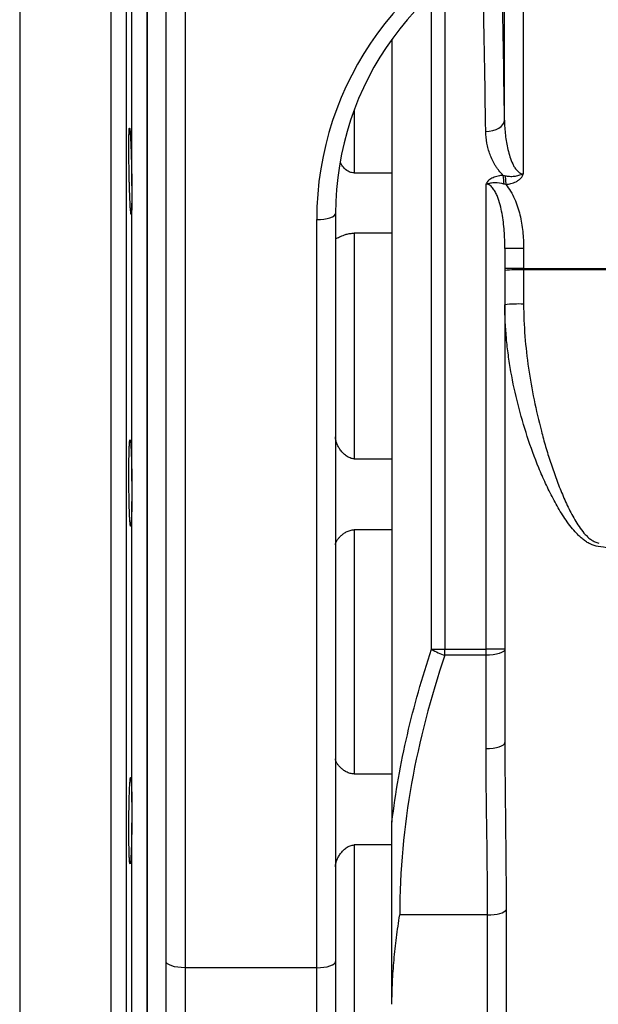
# Model space of a CAD drawing. Header units: millimetres. Extents: x 609 to 2608, y 611 to 2775.
# Tile 11 of 20: x 1694 to 1848, y 868 to 1130. Entities that reach past the tile are written whole.
import ezdxf

# ---------------------------------------------------------------- set-up
doc = ezdxf.new("R2010")
doc.units = ezdxf.units.MM

msp = doc.modelspace()

# ---------------------------------------------------------------- linework, layer by layer
at = {"color": 8, "linetype": 'Continuous', "lineweight": 25}
for p, q in [((1693.83, 1228.08), (1693.83, 695.11)), ((1718.11, 695.11), (1718.11, 1228.1)), ((1722.11, 1224.25), (1722.11, 698.97)), ((1727.63, 1176.61), (1727.63, 746.61)), ((1827.68, 1151.83), (1827.68, 1088.66)), ((1806.84, 1139.48), (1806.84, 962.33)), ((1803.3, 962.32), (1803.3, 1136.4)), ((1782.77, 1105.83), (1782.77, 1088.93)), ((1737.77, 877.64), (1737.77, 704.11)), ((1772.77, 704.11), (1772.77, 877.64))]:
    msp.add_line(p, q, dxfattribs=at)
at = {"color": 7, "linetype": 'Continuous', "lineweight": 25}
for p, q in [((1727.77, 746.61), (1727.77, 1176.61)), ((1732.77, 879.27), (1732.77, 1158.44)), ((1737.77, 1156.81), (1737.77, 877.64)), ((1822.68, 1102.93), (1822.68, 1149.61)), ((1723.63, 1085.5), (1723.63, 1142.02)), ((1792.77, 1124.51), (1792.77, 916.36)), ((1782.77, 1088.93), (1792.77, 1088.93)), ((1822.83, 1088.2), (1823, 1085.89)), ((1817.77, 962.33), (1817.77, 1085.97)), ((1723.63, 1007.03), (1723.63, 1080.87)), ((1772.77, 877.64), (1772.77, 1076.53)), ((1777.77, 1078.16), (1777.77, 879.27)), ((1782.77, 1072.94), (1782.77, 1012.94)), ((1792.77, 1072.94), (1782.77, 1072.94)), ((1822.77, 1068.87), (1822.77, 962.31)), ((1827.77, 1068.87), (1822.77, 1068.87)), ((1827.77, 1068.87), (1827.77, 1063.54)), ((1827.77, 1063.54), (1822.77, 1063.54)), ((1827.77, 1063.54), (1827.77, 1063.17)), ((1827.77, 1063.54), (1870.15, 1063.54)), ((1827.77, 1063.17), (1827.77, 1054.08)), ((1870.15, 1063.17), (1827.77, 1063.17)), ((1782.77, 1012.94), (1792.77, 1012.94)), ((1723.63, 921.64), (1723.63, 1001.57)), ((1792.77, 994.08), (1782.77, 994.08)), ((1782.77, 994.08), (1782.77, 929.14)), ((1806.84, 960.72), (1806.84, 962.33)), ((1806.84, 962.33), (1817.77, 962.33)), ((1817.77, 960.72), (1806.84, 960.72)), ((1817.77, 960.72), (1817.77, 962.33)), ((1817.77, 935.89), (1817.77, 960.72)), ((1822.77, 962.31), (1822.77, 937.47)), ((1782.77, 929.14), (1792.77, 929.14)), ((1723.63, 842.34), (1723.63, 916.18)), ((1792.77, 910.27), (1782.77, 910.27)), ((1782.77, 910.27), (1782.77, 850.27)), ((1823.11, 892.99), (1823.11, 749.47)), ((1818.18, 891.66), (1794.84, 891.66)), ((1818.18, 744.6), (1818.18, 891.66)), ((1732.77, 709.11), (1732.77, 879.27)), ((1772.77, 877.64), (1737.77, 877.64)), ((1777.77, 879.27), (1777.77, 709.11))]:
    msp.add_line(p, q, dxfattribs=at)
at = {"color": 7, "linetype": 'Continuous', "lineweight": 25, "flags": 128}
for points in [[(1817.68, 1099.95), (1818.65, 1100.01), (1819.58, 1100.19), (1820.44, 1100.46), (1821.19, 1100.84), (1821.82, 1101.29), (1822.28, 1101.8), (1822.58, 1102.35), (1822.68, 1102.93)], [(1772.77, 1076.53), (1773.74, 1076.56), (1774.68, 1076.66), (1775.55, 1076.81), (1776.3, 1077.01), (1776.93, 1077.26), (1777.39, 1077.54), (1777.67, 1077.85), (1777.77, 1078.16)], [(1803.3, 962.32), (1803.67, 962.32), (1804.06, 962.32), (1804.48, 962.33), (1804.93, 962.33), (1805.39, 962.33), (1805.86, 962.33), (1806.35, 962.33), (1806.84, 962.33)], [(1822.77, 962.31), (1822.67, 962), (1822.39, 961.7), (1821.93, 961.43), (1821.3, 961.19), (1820.55, 960.99), (1819.68, 960.84), (1818.74, 960.75), (1817.77, 960.72)], [(1817.77, 935.89), (1818.74, 935.92), (1819.68, 936.01), (1820.55, 936.15), (1821.3, 936.35), (1821.93, 936.59), (1822.39, 936.87), (1822.67, 937.16), (1822.77, 937.47)], [(1818.18, 891.66), (1819.05, 891.69), (1819.9, 891.76), (1820.7, 891.88), (1821.41, 892.04), (1822.03, 892.24), (1822.53, 892.47), (1822.89, 892.72), (1823.11, 892.99)], [(1737.77, 877.64), (1736.79, 877.67), (1735.86, 877.76), (1734.99, 877.91), (1734.23, 878.11), (1733.61, 878.36), (1733.15, 878.64), (1732.86, 878.95), (1732.77, 879.27)], [(1772.77, 877.64), (1773.74, 877.67), (1774.68, 877.76), (1775.55, 877.91), (1776.3, 878.11), (1776.93, 878.36), (1777.39, 878.64), (1777.67, 878.95), (1777.77, 879.27)]]:
    msp.add_lwpolyline(points, dxfattribs=at)
at = {"color": 7, "linetype": 'Continuous', "lineweight": 25}
for centre, radius, start, end in [((1729.43, 1080.1), 93.3, 3.6266, 5.0421), ((1826.52, 1028.87), 34.33, 87.916, 96.2743), ((1826.52, 1019.77), 34.33, 87.916, 96.2743), ((1810.67, 973.89), 13.72, 237.5199, 253.7858), ((1819.02, 612.16), 350.17, 89.3864, 90.2045)]:
    msp.add_arc(centre, radius, start, end, dxfattribs=at)
for centre, major_axis, ratio, start_param, end_param in [((1857.77, 1076.53), (85, 0), 0.994166, 1.888328, 3.141593), ((1857.77, 1078.16), (80, 0), 0.993811, 1.888328, 3.141593), ((1819.36, 961.5), (0, 237), 0.017455, 5.351839, 5.569827), ((1814.36, 961.5), (0, 232), 0.017831, 5.351839, 5.569827)]:
    msp.add_ellipse(centre, major_axis=major_axis, ratio=ratio, start_param=start_param, end_param=end_param, dxfattribs=at)
for points, knots in [([(1822.68, 1102.93), (1822.69, 1101.62), (1822.77, 1100.32), (1823.06, 1097.72), (1823.28, 1096.43), (1823.74, 1094.5), (1823.91, 1093.86), (1824.33, 1092.59), (1824.57, 1091.97), (1825.01, 1091.06), (1825.16, 1090.76), (1825.51, 1090.19), (1825.71, 1089.91), (1826.04, 1089.52), (1826.16, 1089.4), (1826.41, 1089.16), (1826.55, 1089.06), (1826.84, 1088.87), (1827, 1088.8), (1827.33, 1088.69), (1827.5, 1088.66), (1827.68, 1088.66)], [0, 0, 0, 0, 0.25, 0.25, 0.5, 0.5, 0.625, 0.625, 0.75, 0.75, 0.8125, 0.8125, 0.875, 0.875, 0.90625, 0.90625, 0.9375, 0.9375, 0.96875, 0.96875, 1, 1, 1, 1]), ([(1723.63, 1080.87), (1723.63, 1080.4), (1723.62, 1079.98), (1723.6, 1079.44), (1723.6, 1079.27), (1723.59, 1078.96), (1723.58, 1078.81), (1723.56, 1078.43), (1723.54, 1078.24), (1723.51, 1078.04), (1723.5, 1077.98), (1723.49, 1077.91), (1723.48, 1077.89), (1723.44, 1077.88), (1723.42, 1077.93), (1723.39, 1078.11), (1723.38, 1078.18), (1723.35, 1078.36), (1723.34, 1078.46), (1723.31, 1078.82), (1723.28, 1079.11), (1723.23, 1079.81), (1723.21, 1080.22), (1723.16, 1081.13), (1723.14, 1081.62), (1723.1, 1082.44), (1723.09, 1082.72), (1723.07, 1083.3), (1723.06, 1083.6), (1723.03, 1084.51), (1723.01, 1085.14), (1722.98, 1086.14), (1722.97, 1086.47), (1722.96, 1087.15), (1722.95, 1087.49), (1722.92, 1088.52), (1722.91, 1089.21), (1722.89, 1090.61), (1722.88, 1091.3), (1722.86, 1092.31), (1722.86, 1092.64), (1722.85, 1093.3), (1722.85, 1093.63), (1722.85, 1094.59), (1722.84, 1095.2), (1722.84, 1096.06), (1722.84, 1096.34), (1722.85, 1096.88), (1722.85, 1097.14), (1722.85, 1097.89), (1722.86, 1098.34), (1722.87, 1098.95), (1722.88, 1099.14), (1722.89, 1099.49), (1722.89, 1099.65), (1722.91, 1100.09), (1722.92, 1100.33), (1722.96, 1100.68), (1722.97, 1100.8), (1723.01, 1100.91), (1723.03, 1100.9), (1723.06, 1100.79), (1723.07, 1100.74), (1723.09, 1100.6), (1723.1, 1100.52), (1723.14, 1100.23), (1723.16, 1099.97), (1723.2, 1099.5), (1723.21, 1099.33), (1723.23, 1098.96), (1723.25, 1098.77), (1723.28, 1098.14), (1723.31, 1097.68), (1723.34, 1096.91), (1723.35, 1096.64), (1723.38, 1096.09), (1723.39, 1095.8), (1723.42, 1094.92), (1723.44, 1094.31), (1723.49, 1093.01), (1723.51, 1092.34), (1723.53, 1091.33), (1723.54, 1090.99), (1723.56, 1090.29), (1723.56, 1089.94), (1723.59, 1088.9), (1723.6, 1088.21), (1723.61, 1087.19), (1723.62, 1086.85), (1723.63, 1086.17), (1723.63, 1085.83), (1723.63, 1085.5)], [0, 0, 0, 0, 0.03125, 0.03125, 0.046875, 0.046875, 0.0625, 0.0625, 0.09375, 0.09375, 0.109375, 0.109375, 0.125, 0.125, 0.15625, 0.15625, 0.171875, 0.171875, 0.1875, 0.1875, 0.21875, 0.21875, 0.25, 0.25, 0.28125, 0.28125, 0.296875, 0.296875, 0.3125, 0.3125, 0.34375, 0.34375, 0.359375, 0.359375, 0.375, 0.375, 0.40625, 0.40625, 0.4375, 0.4375, 0.453125, 0.453125, 0.46875, 0.46875, 0.5, 0.5, 0.515625, 0.515625, 0.53125, 0.53125, 0.5625, 0.5625, 0.578125, 0.578125, 0.59375, 0.59375, 0.625, 0.625, 0.65625, 0.65625, 0.6875, 0.6875, 0.703125, 0.703125, 0.71875, 0.71875, 0.75, 0.75, 0.765625, 0.765625, 0.78125, 0.78125, 0.8125, 0.8125, 0.828125, 0.828125, 0.84375, 0.84375, 0.875, 0.875, 0.90625, 0.90625, 0.921875, 0.921875, 0.9375, 0.9375, 0.96875, 0.96875, 0.984375, 0.984375, 1, 1, 1, 1]), ([(1822.36, 1088.3), (1821.94, 1088.7), (1821.56, 1089.12), (1821.03, 1089.79), (1820.86, 1090.01), (1820.54, 1090.47), (1820.39, 1090.7), (1819.67, 1091.87), (1819.2, 1092.85), (1818.65, 1094.34), (1818.48, 1094.85), (1818.2, 1095.86), (1818.09, 1096.37), (1817.8, 1097.9), (1817.7, 1098.92), (1817.68, 1099.95)], [0, 0, 0, 0, 0.125, 0.125, 0.1875, 0.1875, 0.25, 0.25, 0.5, 0.5, 0.625, 0.625, 0.75, 0.75, 1, 1, 1, 1]), ([(1782.77, 1088.93), (1782.53, 1088.95), (1781.96, 1088.99), (1780.92, 1089.46), (1779.84, 1090.34), (1779.33, 1091.24), (1779.09, 1091.65)], [0, 0, 0, 0, 0.148628, 0.354439, 0.702035, 1, 1, 1, 1]), ([(1822.36, 1088.3), (1821.89, 1088.27), (1821.43, 1088.21), (1820.74, 1088.05), (1820.52, 1087.99), (1820.08, 1087.85), (1819.86, 1087.77), (1819.45, 1087.59), (1819.24, 1087.48), (1818.86, 1087.25), (1818.68, 1087.12), (1818.34, 1086.84), (1818.19, 1086.69), (1817.99, 1086.44), (1817.94, 1086.35), (1817.84, 1086.17), (1817.8, 1086.07), (1817.77, 1085.97)], [0, 0, 0, 0, 0.25, 0.25, 0.375, 0.375, 0.5, 0.5, 0.625, 0.625, 0.75, 0.75, 0.875, 0.875, 0.9375, 0.9375, 1, 1, 1, 1]), ([(1822.83, 1088.2), (1823.23, 1088.12), (1823.64, 1088.06), (1824.45, 1088.02), (1824.87, 1088.03), (1825.69, 1088.12), (1826.09, 1088.21), (1826.68, 1088.38), (1826.88, 1088.44), (1827.18, 1088.53), (1827.28, 1088.56), (1827.48, 1088.61), (1827.58, 1088.63), (1827.68, 1088.66)], [0, 0, 0, 0, 0.25, 0.25, 0.5, 0.5, 0.75, 0.75, 0.875, 0.875, 0.9375, 0.9375, 1, 1, 1, 1]), ([(1823, 1085.89), (1823.48, 1085.92), (1823.95, 1086), (1824.64, 1086.18), (1824.87, 1086.25), (1825.32, 1086.42), (1825.54, 1086.51), (1825.96, 1086.73), (1826.17, 1086.85), (1826.56, 1087.13), (1826.75, 1087.28), (1827.09, 1087.62), (1827.25, 1087.8), (1827.45, 1088.1), (1827.51, 1088.21), (1827.61, 1088.43), (1827.65, 1088.54), (1827.68, 1088.66)], [0, 0, 0, 0, 0.25, 0.25, 0.375, 0.375, 0.5, 0.5, 0.625, 0.625, 0.75, 0.75, 0.875, 0.875, 0.9375, 0.9375, 1, 1, 1, 1]), ([(1723.63, 1085.5), (1723.64, 1085.06), (1723.65, 1084.63), (1723.66, 1083.8), (1723.66, 1083.39), (1723.66, 1082.62), (1723.66, 1082.24), (1723.65, 1081.53), (1723.64, 1081.19), (1723.63, 1080.87)], [0, 0, 0, 0, 0.25, 0.25, 0.5, 0.5, 0.75, 0.75, 1, 1, 1, 1]), ([(1822.54, 1086), (1821.75, 1086.21), (1820.95, 1086.32), (1819.94, 1086.3), (1819.74, 1086.29), (1819.34, 1086.25), (1819.15, 1086.22), (1818.75, 1086.16), (1818.56, 1086.12), (1818.27, 1086.06), (1818.17, 1086.05), (1817.97, 1086.01), (1817.87, 1085.99), (1817.77, 1085.97)], [0, 0, 0, 0, 0.5, 0.5, 0.625, 0.625, 0.75, 0.75, 0.875, 0.875, 0.9375, 0.9375, 1, 1, 1, 1]), ([(1822.77, 1068.87), (1822.77, 1070.43), (1822.72, 1071.99), (1822.49, 1075.09), (1822.31, 1076.63), (1821.9, 1078.93), (1821.74, 1079.69), (1821.34, 1081.2), (1821.11, 1081.95), (1820.67, 1083.03), (1820.51, 1083.39), (1820.15, 1084.08), (1819.95, 1084.42), (1819.59, 1084.89), (1819.47, 1085.05), (1819.19, 1085.33), (1819.05, 1085.46), (1818.72, 1085.7), (1818.55, 1085.79), (1818.17, 1085.93), (1817.97, 1085.97), (1817.77, 1085.97)], [0, 0, 0, 0, 0.25, 0.25, 0.5, 0.5, 0.625, 0.625, 0.75, 0.75, 0.8125, 0.8125, 0.875, 0.875, 0.90625, 0.90625, 0.9375, 0.9375, 0.96875, 0.96875, 1, 1, 1, 1]), ([(1823, 1085.89), (1823.48, 1085.32), (1823.92, 1084.71), (1824.7, 1083.41), (1825.04, 1082.74), (1825.96, 1080.69), (1826.41, 1079.26), (1827.13, 1076.33), (1827.37, 1074.85), (1827.69, 1071.88), (1827.77, 1070.38), (1827.77, 1068.87)], [0, 0, 0, 0, 0.125, 0.125, 0.25, 0.25, 0.5, 0.5, 0.75, 0.75, 1, 1, 1, 1]), ([(1777.77, 1071.4), (1777.77, 1071.41), (1777.8, 1071.43), (1777.92, 1071.51), (1778.01, 1071.56), (1778.24, 1071.68), (1778.38, 1071.74), (1778.7, 1071.9), (1778.89, 1071.98), (1779.31, 1072.16), (1779.53, 1072.25), (1779.91, 1072.39), (1780.04, 1072.44), (1780.32, 1072.53), (1780.47, 1072.58), (1780.78, 1072.67), (1780.94, 1072.71), (1781.28, 1072.78), (1781.45, 1072.82), (1781.81, 1072.87), (1782, 1072.9), (1782.38, 1072.93), (1782.57, 1072.94), (1782.77, 1072.94)], [0, 0, 0, 0, 0.125, 0.125, 0.25, 0.25, 0.375, 0.375, 0.5, 0.5, 0.625, 0.625, 0.6875, 0.6875, 0.75, 0.75, 0.8125, 0.8125, 0.875, 0.875, 0.9375, 0.9375, 1, 1, 1, 1]), ([(1847.61, 989.65), (1846.85, 989.74), (1846.13, 989.98), (1845.1, 990.48), (1844.77, 990.67), (1844.14, 991.09), (1843.83, 991.31), (1843.24, 991.78), (1842.95, 992.03), (1842.4, 992.54), (1842.13, 992.81), (1841.34, 993.64), (1840.85, 994.21), (1839.45, 995.97), (1838.61, 997.21), (1837.02, 999.75), (1836.28, 1001.06), (1834.88, 1003.72), (1834.22, 1005.06), (1832.97, 1007.77), (1832.38, 1009.14), (1830.68, 1013.26), (1829.66, 1016.04), (1827.82, 1021.66), (1827, 1024.51), (1825.55, 1030.26), (1824.92, 1033.16), (1824.14, 1037.57), (1823.91, 1039.05), (1823.51, 1042), (1823.34, 1043.48), (1822.92, 1047.93), (1822.77, 1050.91), (1822.77, 1053.9)], [0, 0, 0, 0, 0.03125, 0.03125, 0.046875, 0.046875, 0.0625, 0.0625, 0.078125, 0.078125, 0.09375, 0.09375, 0.125, 0.125, 0.1875, 0.1875, 0.25, 0.25, 0.3125, 0.3125, 0.375, 0.375, 0.5, 0.5, 0.625, 0.625, 0.75, 0.75, 0.8125, 0.8125, 0.875, 0.875, 1, 1, 1, 1]), ([(1827.77, 1054.08), (1827.77, 1051.2), (1827.89, 1048.34), (1828.34, 1042.66), (1828.66, 1039.83), (1829.47, 1034.21), (1829.96, 1031.41), (1831.1, 1025.84), (1831.75, 1023.07), (1832.84, 1018.93), (1833.22, 1017.55), (1834.03, 1014.81), (1834.45, 1013.44), (1835.34, 1010.71), (1835.81, 1009.35), (1836.79, 1006.66), (1837.31, 1005.32), (1838.4, 1002.67), (1838.98, 1001.36), (1840.23, 998.78), (1840.9, 997.5), (1842.01, 995.67), (1842.4, 995.07), (1843.23, 993.9), (1843.68, 993.33), (1844.41, 992.54), (1844.67, 992.29), (1845.2, 991.81), (1845.48, 991.58), (1846.08, 991.18), (1846.39, 991), (1847.05, 990.72), (1847.4, 990.61), (1847.76, 990.55)], [0, 0, 0, 0, 0.125, 0.125, 0.25, 0.25, 0.375, 0.375, 0.5, 0.5, 0.5625, 0.5625, 0.625, 0.625, 0.6875, 0.6875, 0.75, 0.75, 0.8125, 0.8125, 0.875, 0.875, 0.90625, 0.90625, 0.9375, 0.9375, 0.953125, 0.953125, 0.96875, 0.96875, 0.984375, 0.984375, 1, 1, 1, 1]), ([(1782.77, 1012.94), (1782.57, 1012.94), (1782.38, 1012.96), (1782, 1013.03), (1781.81, 1013.09), (1781.27, 1013.29), (1780.93, 1013.48), (1780.32, 1013.91), (1780.04, 1014.16), (1779.53, 1014.69), (1779.3, 1014.96), (1778.89, 1015.53), (1778.7, 1015.82), (1778.38, 1016.42), (1778.24, 1016.72), (1778.01, 1017.32), (1777.92, 1017.61), (1777.8, 1018.2), (1777.77, 1018.5), (1777.77, 1018.78)], [0, 0, 0, 0, 0.0625, 0.0625, 0.125, 0.125, 0.25, 0.25, 0.375, 0.375, 0.5, 0.5, 0.625, 0.625, 0.75, 0.75, 0.875, 0.875, 1, 1, 1, 1]), ([(1723.63, 1001.57), (1723.63, 1000.93), (1723.62, 1000.34), (1723.6, 999.49), (1723.6, 999.22), (1723.59, 998.7), (1723.58, 998.44), (1723.56, 997.72), (1723.54, 997.28), (1723.51, 996.71), (1723.5, 996.53), (1723.49, 996.2), (1723.48, 996.04), (1723.44, 995.63), (1723.42, 995.42), (1723.39, 995.19), (1723.38, 995.13), (1723.35, 995.03), (1723.34, 995), (1723.31, 994.96), (1723.28, 994.99), (1723.23, 995.18), (1723.21, 995.34), (1723.16, 995.77), (1723.14, 996.05), (1723.1, 996.55), (1723.09, 996.73), (1723.07, 997.12), (1723.06, 997.32), (1723.03, 997.97), (1723.01, 998.46), (1722.98, 999.25), (1722.97, 999.53), (1722.96, 1000.09), (1722.95, 1000.38), (1722.92, 1001.28), (1722.91, 1001.9), (1722.89, 1003.22), (1722.88, 1003.89), (1722.86, 1004.92), (1722.86, 1005.26), (1722.85, 1005.95), (1722.85, 1006.3), (1722.85, 1007.35), (1722.84, 1008.04), (1722.84, 1009.05), (1722.84, 1009.39), (1722.85, 1010.06), (1722.85, 1010.39), (1722.85, 1011.36), (1722.86, 1011.98), (1722.87, 1012.86), (1722.88, 1013.15), (1722.89, 1013.7), (1722.89, 1013.97), (1722.91, 1014.74), (1722.92, 1015.21), (1722.96, 1016.05), (1722.97, 1016.42), (1723.01, 1017.05), (1723.03, 1017.3), (1723.06, 1017.6), (1723.07, 1017.68), (1723.09, 1017.82), (1723.1, 1017.87), (1723.14, 1017.98), (1723.16, 1018), (1723.2, 1017.92), (1723.21, 1017.88), (1723.23, 1017.76), (1723.25, 1017.69), (1723.28, 1017.43), (1723.31, 1017.2), (1723.34, 1016.76), (1723.35, 1016.59), (1723.38, 1016.24), (1723.39, 1016.06), (1723.42, 1015.46), (1723.44, 1015.01), (1723.49, 1014.01), (1723.51, 1013.47), (1723.53, 1012.61), (1723.54, 1012.31), (1723.56, 1011.7), (1723.56, 1011.39), (1723.59, 1010.43), (1723.6, 1009.77), (1723.61, 1008.76), (1723.62, 1008.42), (1723.63, 1007.73), (1723.63, 1007.38), (1723.63, 1007.03)], [0, 0, 0, 0, 0.03125, 0.03125, 0.046875, 0.046875, 0.0625, 0.0625, 0.09375, 0.09375, 0.109375, 0.109375, 0.125, 0.125, 0.15625, 0.15625, 0.171875, 0.171875, 0.1875, 0.1875, 0.21875, 0.21875, 0.25, 0.25, 0.28125, 0.28125, 0.296875, 0.296875, 0.3125, 0.3125, 0.34375, 0.34375, 0.359375, 0.359375, 0.375, 0.375, 0.40625, 0.40625, 0.4375, 0.4375, 0.453125, 0.453125, 0.46875, 0.46875, 0.5, 0.5, 0.515625, 0.515625, 0.53125, 0.53125, 0.5625, 0.5625, 0.578125, 0.578125, 0.59375, 0.59375, 0.625, 0.625, 0.65625, 0.65625, 0.6875, 0.6875, 0.703125, 0.703125, 0.71875, 0.71875, 0.75, 0.75, 0.765625, 0.765625, 0.78125, 0.78125, 0.8125, 0.8125, 0.828125, 0.828125, 0.84375, 0.84375, 0.875, 0.875, 0.90625, 0.90625, 0.921875, 0.921875, 0.9375, 0.9375, 0.96875, 0.96875, 0.984375, 0.984375, 1, 1, 1, 1]), ([(1723.63, 1007.03), (1723.64, 1006.56), (1723.65, 1006.09), (1723.66, 1005.16), (1723.66, 1004.7), (1723.66, 1003.78), (1723.66, 1003.33), (1723.65, 1002.43), (1723.64, 1001.99), (1723.63, 1001.57)], [0, 0, 0, 0, 0.25, 0.25, 0.5, 0.5, 0.75, 0.75, 1, 1, 1, 1]), ([(1777.77, 990.08), (1777.77, 990.24), (1777.8, 990.41), (1777.92, 990.77), (1778.01, 990.96), (1778.24, 991.35), (1778.38, 991.55), (1778.7, 991.95), (1778.89, 992.16), (1779.31, 992.56), (1779.53, 992.76), (1779.91, 993.05), (1780.05, 993.14), (1780.33, 993.33), (1780.47, 993.42), (1780.78, 993.58), (1780.94, 993.66), (1781.27, 993.8), (1781.45, 993.86), (1781.81, 993.96), (1782, 994), (1782.38, 994.06), (1782.57, 994.08), (1782.77, 994.08)], [0, 0, 0, 0, 0.125, 0.125, 0.25, 0.25, 0.375, 0.375, 0.5, 0.5, 0.625, 0.625, 0.6875, 0.6875, 0.75, 0.75, 0.8125, 0.8125, 0.875, 0.875, 0.9375, 0.9375, 1, 1, 1, 1]), ([(1792.77, 916.36), (1793.24, 920.27), (1793.82, 924.16), (1795.19, 931.91), (1795.98, 935.76), (1798.64, 947.25), (1800.81, 954.82), (1803.3, 962.32)], [0, 0, 0, 0, 0.25, 0.25, 0.5, 0.5, 1, 1, 1, 1]), ([(1806.84, 960.72), (1803.04, 949.49), (1800.03, 938.14), (1795.93, 915.14), (1794.84, 903.48), (1794.84, 891.66)], [0, 0, 0, 0, 0.5, 0.5, 1, 1, 1, 1]), ([(1822.77, 937.47), (1822.77, 933.75), (1822.8, 930.02), (1822.87, 922.59), (1822.92, 918.88), (1823, 911.46), (1823.04, 907.76), (1823.1, 900.37), (1823.11, 896.68), (1823.11, 892.99)], [0, 0, 0, 0, 0.25, 0.25, 0.5, 0.5, 0.75, 0.75, 1, 1, 1, 1]), ([(1818.18, 891.66), (1818.18, 895.35), (1818.16, 899.03), (1818.1, 906.4), (1818.05, 910.09), (1817.95, 917.46), (1817.89, 921.14), (1817.8, 928.51), (1817.77, 932.2), (1817.77, 935.89)], [0, 0, 0, 0, 0.25, 0.25, 0.5, 0.5, 0.75, 0.75, 1, 1, 1, 1]), ([(1782.77, 929.14), (1782.57, 929.14), (1782.38, 929.15), (1782, 929.21), (1781.81, 929.25), (1781.27, 929.4), (1780.93, 929.55), (1780.32, 929.88), (1780.04, 930.06), (1779.53, 930.45), (1779.3, 930.65), (1778.89, 931.05), (1778.7, 931.26), (1778.38, 931.66), (1778.24, 931.86), (1778.01, 932.25), (1777.92, 932.44), (1777.8, 932.8), (1777.77, 932.97), (1777.77, 933.13)], [0, 0, 0, 0, 0.0625, 0.0625, 0.125, 0.125, 0.25, 0.25, 0.375, 0.375, 0.5, 0.5, 0.625, 0.625, 0.75, 0.75, 0.875, 0.875, 1, 1, 1, 1]), ([(1723.63, 916.18), (1723.63, 915.48), (1723.62, 914.79), (1723.6, 913.78), (1723.6, 913.45), (1723.59, 912.79), (1723.58, 912.46), (1723.56, 911.5), (1723.54, 910.9), (1723.51, 910.04), (1723.5, 909.76), (1723.49, 909.22), (1723.48, 908.95), (1723.44, 908.21), (1723.42, 907.76), (1723.39, 907.16), (1723.38, 906.97), (1723.35, 906.62), (1723.34, 906.46), (1723.31, 906.02), (1723.28, 905.78), (1723.23, 905.43), (1723.21, 905.32), (1723.16, 905.22), (1723.14, 905.23), (1723.1, 905.34), (1723.09, 905.39), (1723.07, 905.53), (1723.06, 905.61), (1723.03, 905.9), (1723.01, 906.16), (1722.98, 906.63), (1722.97, 906.8), (1722.96, 907.17), (1722.95, 907.37), (1722.92, 908), (1722.91, 908.46), (1722.89, 909.5), (1722.88, 910.05), (1722.86, 910.93), (1722.86, 911.23), (1722.85, 911.85), (1722.85, 912.17), (1722.85, 913.14), (1722.84, 913.81), (1722.84, 914.83), (1722.84, 915.17), (1722.85, 915.86), (1722.85, 916.21), (1722.85, 917.26), (1722.86, 917.94), (1722.87, 918.97), (1722.88, 919.31), (1722.89, 919.98), (1722.89, 920.32), (1722.91, 921.3), (1722.92, 921.92), (1722.96, 923.12), (1722.97, 923.7), (1723.01, 924.75), (1723.03, 925.23), (1723.06, 925.89), (1723.07, 926.09), (1723.09, 926.48), (1723.1, 926.66), (1723.14, 927.16), (1723.16, 927.43), (1723.2, 927.76), (1723.21, 927.86), (1723.23, 928.02), (1723.25, 928.08), (1723.28, 928.22), (1723.31, 928.25), (1723.34, 928.21), (1723.35, 928.18), (1723.38, 928.09), (1723.39, 928.02), (1723.42, 927.79), (1723.44, 927.58), (1723.49, 927.03), (1723.51, 926.7), (1723.53, 926.13), (1723.54, 925.92), (1723.56, 925.49), (1723.56, 925.25), (1723.59, 924.53), (1723.6, 924.01), (1723.61, 923.16), (1723.62, 922.87), (1723.63, 922.27), (1723.63, 921.96), (1723.63, 921.64)], [0, 0, 0, 0, 0.03125, 0.03125, 0.046875, 0.046875, 0.0625, 0.0625, 0.09375, 0.09375, 0.109375, 0.109375, 0.125, 0.125, 0.15625, 0.15625, 0.171875, 0.171875, 0.1875, 0.1875, 0.21875, 0.21875, 0.25, 0.25, 0.28125, 0.28125, 0.296875, 0.296875, 0.3125, 0.3125, 0.34375, 0.34375, 0.359375, 0.359375, 0.375, 0.375, 0.40625, 0.40625, 0.4375, 0.4375, 0.453125, 0.453125, 0.46875, 0.46875, 0.5, 0.5, 0.515625, 0.515625, 0.53125, 0.53125, 0.5625, 0.5625, 0.578125, 0.578125, 0.59375, 0.59375, 0.625, 0.625, 0.65625, 0.65625, 0.6875, 0.6875, 0.703125, 0.703125, 0.71875, 0.71875, 0.75, 0.75, 0.765625, 0.765625, 0.78125, 0.78125, 0.8125, 0.8125, 0.828125, 0.828125, 0.84375, 0.84375, 0.875, 0.875, 0.90625, 0.90625, 0.921875, 0.921875, 0.9375, 0.9375, 0.96875, 0.96875, 0.984375, 0.984375, 1, 1, 1, 1]), ([(1723.63, 921.64), (1723.64, 921.22), (1723.65, 920.78), (1723.66, 919.89), (1723.66, 919.44), (1723.66, 918.52), (1723.66, 918.05), (1723.65, 917.11), (1723.64, 916.64), (1723.63, 916.18)], [0, 0, 0, 0, 0.25, 0.25, 0.5, 0.5, 0.75, 0.75, 1, 1, 1, 1]), ([(1792.77, 867.91), (1792.77, 869.84), (1792.77, 871.8), (1792.77, 875.75), (1792.77, 877.74), (1792.77, 881.74), (1792.77, 883.75), (1792.77, 887.77), (1792.77, 891.8), (1792.77, 895.85), (1792.77, 899.91), (1792.77, 901.95), (1792.77, 906.03), (1792.77, 908.08), (1792.77, 912.2), (1792.77, 914.27), (1792.77, 916.36)], [0, 0, 0, 0, 0.125, 0.125, 0.25, 0.25, 0.375, 0.375, 0.5, 0.625, 0.625, 0.75, 0.75, 0.875, 0.875, 1, 1, 1, 1]), ([(1777.77, 904.43), (1777.77, 904.72), (1777.8, 905.01), (1777.92, 905.6), (1778.01, 905.9), (1778.24, 906.5), (1778.38, 906.8), (1778.7, 907.39), (1778.89, 907.69), (1779.31, 908.25), (1779.53, 908.53), (1779.91, 908.92), (1780.04, 909.04), (1780.32, 909.29), (1780.47, 909.41), (1780.78, 909.63), (1780.94, 909.73), (1781.28, 909.91), (1781.45, 909.99), (1781.81, 910.13), (1782, 910.18), (1782.38, 910.25), (1782.57, 910.27), (1782.77, 910.27)], [0, 0, 0, 0, 0.125, 0.125, 0.25, 0.25, 0.375, 0.375, 0.5, 0.5, 0.625, 0.625, 0.6875, 0.6875, 0.75, 0.75, 0.8125, 0.8125, 0.875, 0.875, 0.9375, 0.9375, 1, 1, 1, 1]), ([(1792.77, 867.91), (1792.77, 869.85), (1792.82, 871.8), (1793.01, 875.73), (1793.15, 877.7), (1793.51, 881.67), (1793.72, 883.66), (1794.23, 887.65), (1794.52, 889.65), (1794.84, 891.66)], [0, 0, 0, 0, 0.25, 0.25, 0.5, 0.5, 0.75, 0.75, 1, 1, 1, 1])]:
    msp.add_open_spline(points, degree=3, knots=knots, dxfattribs=at)
for points in [[(1822.36, 1088.3), (1822.52, 1088.27), (1822.67, 1088.24), (1822.83, 1088.2)], [(1823, 1085.89), (1822.84, 1085.92), (1822.69, 1085.96), (1822.54, 1086)], [(1869.81, 986.05), (1862.42, 987.31), (1855.02, 988.5), (1847.61, 989.65)]]:
    msp.add_open_spline(points, degree=3, dxfattribs=at)

doc.saveas('drawing.dxf')
